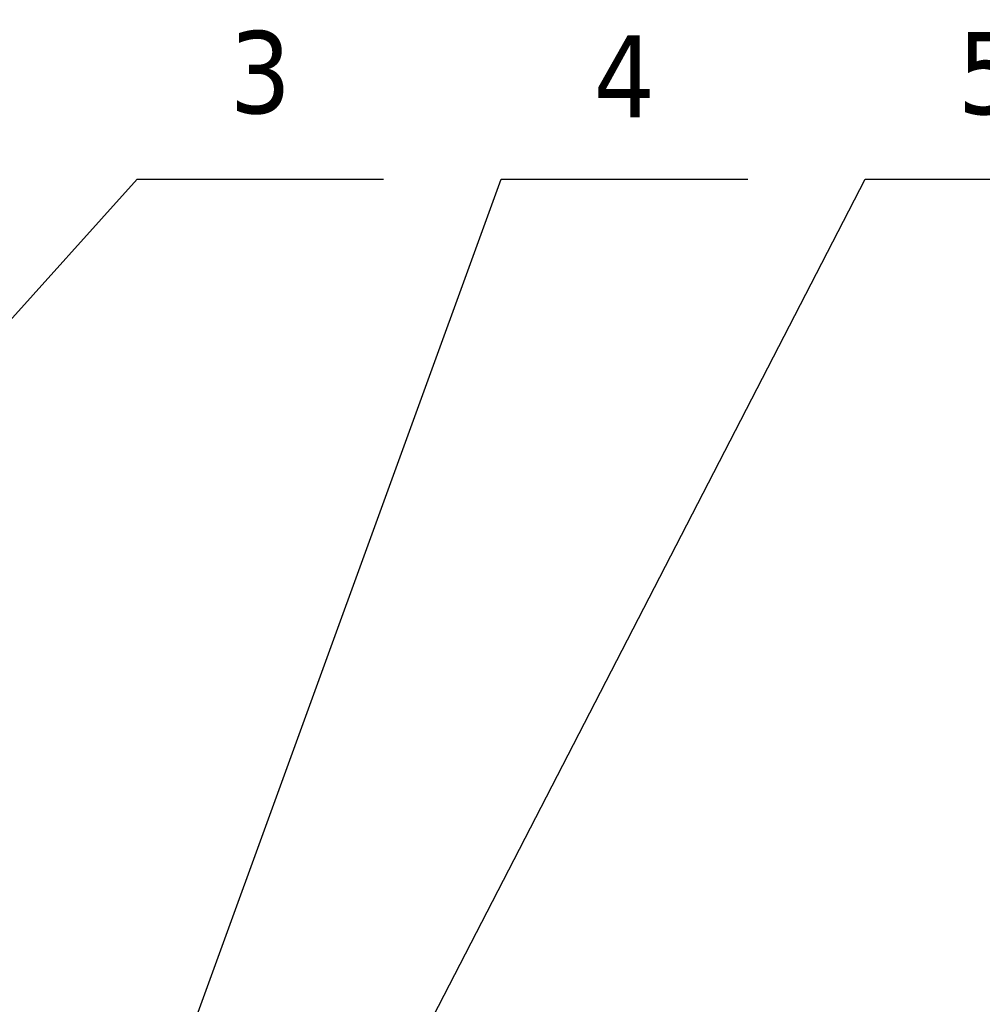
# Model space of a CAD drawing. Header units: millimetres. Extents: x 0 to 3360, y 0 to 2376.
# Tile 14 of 18: x 1204 to 1532, y 1343 to 1679. Entities that reach past the tile are written whole.
import ezdxf

# ---------------------------------------------------------------- set-up
doc = ezdxf.new("R2010")
doc.units = ezdxf.units.MM
doc.header["$LTSCALE"] = 8
doc.layers.add('Symbol (ISO)', color=7, linetype='Continuous', lineweight=25)
doc.styles.add('Note Text (ISO)', font='tahoma.ttf')

# ---------------------------------------------------------------- blocks, each defined once
blk = doc.blocks.new('Balloon11')
at = {"layer": 'Symbol (ISO)'}
for p, q in [((151.38, 149.085), (171.017, 203.054)), ((171.017, 203.054), (181.517, 203.054)), ((150.91, 149.256), (150.525, 146.735)), ((151.85, 148.914), (150.91, 149.256)), ((151.38, 149.085), (150.525, 146.735)), ((150.525, 146.735), (151.85, 148.914))]:
    blk.add_line(p, q, dxfattribs=at)
at = {"layer": 'Symbol (ISO)', "flags": 128}
blk.add_lwpolyline([(150.91, 149.256), (150.525, 146.735), (151.85, 148.914), (150.91, 149.256)], dxfattribs=at)
at = {"layer": 'Symbol (ISO)'}
blk.add_solid([(150.91, 149.256), (150.525, 146.735), (151.85, 148.914), (150.91, 149.256)], dxfattribs=at)
at = {"layer": 'Symbol (ISO)', "insert": (176.267, 207.429), "char_height": 3.5, "attachment_point": 5, "style": 'Note Text (ISO)'}
blk.add_mtext('4', dxfattribs=at)
blk = doc.blocks.new('Balloon12')
at = {"layer": 'Symbol (ISO)'}
for p, q in [((155.597, 143.119), (186.517, 203.054)), ((186.517, 203.054), (197.017, 203.054)), ((155.153, 143.348), (154.451, 140.897)), ((155.597, 143.119), (154.451, 140.897)), ((156.041, 142.889), (155.153, 143.348)), ((154.451, 140.897), (156.041, 142.889))]:
    blk.add_line(p, q, dxfattribs=at)
at = {"layer": 'Symbol (ISO)', "flags": 128}
blk.add_lwpolyline([(155.153, 143.348), (154.451, 140.897), (156.041, 142.889), (155.153, 143.348)], dxfattribs=at)
at = {"layer": 'Symbol (ISO)'}
blk.add_solid([(155.153, 143.348), (154.451, 140.897), (156.041, 142.889), (155.153, 143.348)], dxfattribs=at)
at = {"layer": 'Symbol (ISO)', "insert": (191.767, 207.54), "char_height": 3.5, "attachment_point": 5, "style": 'Note Text (ISO)'}
blk.add_mtext('5', dxfattribs=at)
blk = doc.blocks.new('Balloon13')
at = {"layer": 'Symbol (ISO)'}
for p, q in [((167.299, 155.154), (204.788, 174.005)), ((204.788, 174.005), (215.288, 174.005)), ((167.074, 155.601), (165.065, 154.031)), ((167.523, 154.707), (167.074, 155.601)), ((167.299, 155.154), (165.065, 154.031)), ((165.065, 154.031), (167.523, 154.707))]:
    blk.add_line(p, q, dxfattribs=at)
at = {"layer": 'Symbol (ISO)', "flags": 128}
blk.add_lwpolyline([(167.074, 155.601), (165.065, 154.031), (167.523, 154.707), (167.074, 155.601)], dxfattribs=at)
at = {"layer": 'Symbol (ISO)'}
blk.add_solid([(167.074, 155.601), (165.065, 154.031), (167.523, 154.707), (167.074, 155.601)], dxfattribs=at)
at = {"layer": 'Symbol (ISO)', "insert": (210.038, 178.523), "char_height": 3.5, "attachment_point": 5, "style": 'Note Text (ISO)'}
blk.add_mtext('6', dxfattribs=at)
blk = doc.blocks.new('Balloon21')
at = {"layer": 'Symbol (ISO)'}
for p, q in [((129.292, 173.863), (155.517, 203.054)), ((155.517, 203.054), (166.017, 203.054)), ((128.92, 174.197), (127.621, 172.004)), ((129.664, 173.529), (128.92, 174.197)), ((129.292, 173.863), (127.621, 172.004)), ((127.621, 172.004), (129.664, 173.529))]:
    blk.add_line(p, q, dxfattribs=at)
at = {"layer": 'Symbol (ISO)', "flags": 128}
blk.add_lwpolyline([(128.92, 174.197), (127.621, 172.004), (129.664, 173.529), (128.92, 174.197)], dxfattribs=at)
at = {"layer": 'Symbol (ISO)'}
blk.add_solid([(128.92, 174.197), (127.621, 172.004), (129.664, 173.529), (128.92, 174.197)], dxfattribs=at)
at = {"layer": 'Symbol (ISO)', "insert": (160.767, 207.577), "char_height": 3.5, "attachment_point": 5, "style": 'Note Text (ISO)'}
blk.add_mtext('3', dxfattribs=at)

msp = doc.modelspace()

# ---------------------------------------------------------------- block references
at = {"layer": 'Symbol (ISO)', "xscale": 8, "yscale": 8, "zscale": 8}
for name in ['Balloon21', 'Balloon11', 'Balloon12', 'Balloon13']:
    msp.add_blockref(name, (0, 0), dxfattribs=at)

doc.saveas('drawing.dxf')
